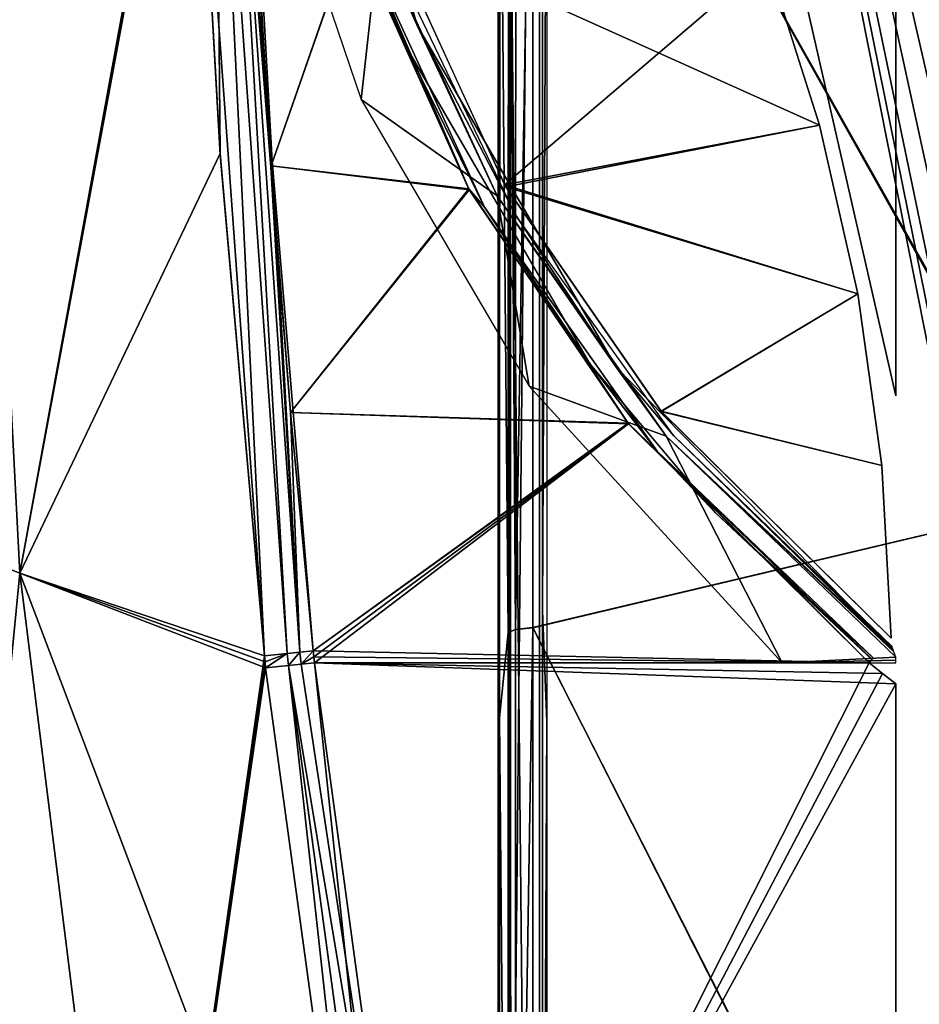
# Model space of a CAD drawing. Header units: millimetres. Extents: x -214 to 214, y -69 to 583.
# Tile 45 of 93: x -90 to -47, y 258 to 305. Entities that reach past the tile are written whole.
import ezdxf

# ---------------------------------------------------------------- set-up
doc = ezdxf.new("R2010")
doc.units = ezdxf.units.MM
doc.header["$LTSCALE"] = 62.021132
for name, color, linetype in [('134', 7, 'CONTINUOUS'), ('140', 7, 'CONTINUOUS'), ('143', 7, 'CONTINUOUS'), ('164', 7, 'CONTINUOUS'), ('171', 7, 'CONTINUOUS'), ('192', 7, 'CONTINUOUS'), ('194', 7, 'CONTINUOUS'), ('334', 7, 'CONTINUOUS'), ('337', 7, 'CONTINUOUS'), ('338', 7, 'CONTINUOUS'), ('340', 7, 'CONTINUOUS'), ('341', 7, 'CONTINUOUS'), ('342', 7, 'CONTINUOUS'), ('349', 7, 'CONTINUOUS'), ('350', 7, 'CONTINUOUS'), ('376', 7, 'CONTINUOUS'), ('377', 7, 'CONTINUOUS'), ('378', 7, 'CONTINUOUS'), ('379', 7, 'CONTINUOUS'), ('382', 7, 'CONTINUOUS'), ('409', 7, 'CONTINUOUS'), ('410', 7, 'CONTINUOUS'), ('545', 7, 'CONTINUOUS'), ('560', 7, 'CONTINUOUS'), ('580', 7, 'CONTINUOUS'), ('595', 7, 'CONTINUOUS'), ('607', 7, 'CONTINUOUS'), ('608', 7, 'CONTINUOUS'), ('69', 7, 'CONTINUOUS'), ('70', 7, 'CONTINUOUS'), ('76', 7, 'CONTINUOUS'), ('77', 7, 'CONTINUOUS'), ('80', 7, 'CONTINUOUS'), ('89', 7, 'CONTINUOUS'), ('90', 7, 'CONTINUOUS'), ('91', 7, 'CONTINUOUS')]:
    doc.layers.add(name, color=color, linetype=linetype)

msp = doc.modelspace()

# ---------------------------------------------------------------- linework, layer by layer
at = {"layer": '134', "color": 7, "linetype": 'Continuous'}
for points in [[(-64.85, 276.501, 199.836), (-64.85, 323.785, 190.854), (-64.65, 320.485, 190.064), (-64.85, 276.501, 199.836)], [(-64.65, 271.162, 199.105), (-64.85, 276.501, 199.836), (-64.65, 320.485, 190.064), (-64.65, 271.162, 199.105)], [(-64.85, 228.676, 205.245), (-64.85, 276.501, 199.836), (-64.65, 271.162, 199.105), (-64.85, 228.676, 205.245)], [(-64.65, 221.283, 204.255), (-64.85, 228.676, 205.245), (-64.65, 271.162, 199.105), (-64.65, 221.283, 204.255)]]:
    msp.add_3dface(points, dxfattribs=at)
at = {"layer": '140', "color": 7, "linetype": 'Continuous'}
for points in [[(-66.458, 275.594, 199.972), (-66.4, 320.675, 193.813), (-66.458, 322.444, 191.16), (-66.458, 275.594, 199.972)], [(-66.4, 271.344, 202.817), (-66.4, 320.675, 193.813), (-66.458, 275.594, 199.972), (-66.4, 271.344, 202.817)], [(-66.458, 228.219, 205.279), (-66.4, 271.344, 202.817), (-66.458, 275.594, 199.972), (-66.458, 228.219, 205.279)], [(-66.4, 221.462, 207.951), (-66.4, 271.344, 202.817), (-66.458, 228.219, 205.279), (-66.4, 221.462, 207.951)]]:
    msp.add_3dface(points, dxfattribs=at)
at = {"layer": '143', "color": 7, "linetype": 'Continuous'}
for points in [[(-40.038, 336.865, -212.139), (-40.038, 281.694, -223.035), (-65.32, 326.752, -205.329), (-40.038, 336.865, -212.139)], [(-65.32, 326.752, -205.329), (-40.038, 281.694, -223.035), (-65.32, 275.698, -214.89), (-65.32, 326.752, -205.329)], [(-40.038, 281.694, -223.035), (-40.038, 225.799, -229.229), (-65.32, 275.698, -214.89), (-40.038, 281.694, -223.035)], [(-65.32, 275.698, -214.89), (-40.038, 225.799, -229.229), (-65.32, 224.047, -220.382), (-65.32, 275.698, -214.89)]]:
    msp.add_3dface(points, dxfattribs=at)
at = {"layer": '164', "color": 7, "linetype": 'Continuous'}
for points in [[(-66.509, 275.455, -213.163), (-66.92, 320.676, -193.813), (-66.492, 326.375, -203.631), (-66.509, 275.455, -213.163)], [(-66.93, 271.343, -202.817), (-66.92, 320.676, -193.813), (-66.509, 275.455, -213.163), (-66.93, 271.343, -202.817)], [(-66.518, 223.94, -218.639), (-66.93, 271.343, -202.817), (-66.509, 275.455, -213.163), (-66.518, 223.94, -218.639)], [(-66.935, 221.458, -207.952), (-66.93, 271.343, -202.817), (-66.518, 223.94, -218.639), (-66.935, 221.458, -207.952)]]:
    msp.add_3dface(points, dxfattribs=at)
at = {"layer": '171', "color": 7, "linetype": 'Continuous'}
for points in [[(-66.492, 326.375, -203.631), (-66.146, 326.602, -204.644), (-66.154, 275.606, -214.191), (-66.492, 326.375, -203.631)], [(-65.32, 326.752, -205.329), (-65.32, 275.698, -214.89), (-66.154, 275.606, -214.191), (-65.32, 326.752, -205.329)], [(-66.146, 326.602, -204.644), (-65.32, 326.752, -205.329), (-66.154, 275.606, -214.191), (-66.146, 326.602, -204.644)], [(-66.509, 275.455, -213.163), (-66.492, 326.375, -203.631), (-66.154, 275.606, -214.191), (-66.509, 275.455, -213.163)], [(-65.32, 275.698, -214.89), (-65.32, 224.047, -220.382), (-66.158, 224.014, -219.674), (-65.32, 275.698, -214.89)], [(-66.154, 275.606, -214.191), (-65.32, 275.698, -214.89), (-66.158, 224.014, -219.674), (-66.154, 275.606, -214.191)], [(-66.518, 223.94, -218.639), (-66.509, 275.455, -213.163), (-66.158, 224.014, -219.674), (-66.518, 223.94, -218.639)], [(-66.509, 275.455, -213.163), (-66.154, 275.606, -214.191), (-66.158, 224.014, -219.674), (-66.509, 275.455, -213.163)]]:
    msp.add_3dface(points, dxfattribs=at)
at = {"layer": '192', "color": 7, "linetype": 'Continuous'}
for points in [[(-66.458, 322.444, -191.16), (-66.4, 320.675, -193.813), (-66.458, 275.594, -199.972), (-66.458, 322.444, -191.16)], [(-66.4, 320.675, -193.813), (-66.4, 271.344, -202.817), (-66.458, 275.594, -199.972), (-66.4, 320.675, -193.813)], [(-66.458, 275.594, -199.972), (-66.4, 271.344, -202.817), (-66.458, 228.219, -205.279), (-66.458, 275.594, -199.972)], [(-66.4, 271.344, -202.817), (-66.4, 221.462, -207.951), (-66.458, 228.219, -205.279), (-66.4, 271.344, -202.817)]]:
    msp.add_3dface(points, dxfattribs=at)
at = {"layer": '194', "color": 7, "linetype": 'Continuous'}
for points in [[(-64.85, 276.501, -199.836), (-64.85, 320.488, -190.063), (-64.85, 323.785, -190.854), (-64.85, 276.501, -199.836)], [(-64.85, 271.164, -199.105), (-64.85, 320.488, -190.063), (-64.85, 276.501, -199.836), (-64.85, 271.164, -199.105)], [(-64.85, 228.676, -205.245), (-64.85, 271.164, -199.105), (-64.85, 276.501, -199.836), (-64.85, 228.676, -205.245)], [(-64.85, 221.281, -204.255), (-64.85, 271.164, -199.105), (-64.85, 228.676, -205.245), (-64.85, 221.281, -204.255)]]:
    msp.add_3dface(points, dxfattribs=at)
at = {"layer": '334', "color": 7, "linetype": 'Continuous'}
for points in [[(-94.579, 232.262, -111.447), (-100.866, 282.584, -110.952), (-84.281, 231.977, -122.224), (-94.579, 232.262, -111.447)], [(-84.281, 231.977, -122.224), (-100.866, 282.584, -110.952), (-90.077, 278.325, -122.067), (-84.281, 231.977, -122.224)], [(-84.281, 231.977, -122.224), (-90.077, 278.325, -122.067), (-72.488, 231.842, -132.355), (-84.281, 231.977, -122.224)], [(-72.488, 231.842, -132.355), (-90.077, 278.325, -122.067), (-78.216, 273.753, -132.131), (-72.488, 231.842, -132.355)], [(-78.216, 273.753, -132.131), (-90.077, 278.325, -122.067), (-78.247, 274.046, -132.13), (-78.216, 273.753, -132.131)], [(-78.247, 274.046, -132.13), (-90.077, 278.325, -122.067), (-78.277, 274.338, -132.129), (-78.247, 274.046, -132.13)]]:
    msp.add_3dface(points, dxfattribs=at)
at = {"layer": '337', "color": 7, "linetype": 'Continuous'}
for points in [[(-48.458, 273.488, -133.967), (-47.81, 272.983, -133.989), (-75.864, 274, -133.009), (-48.458, 273.488, -133.967)], [(-75.864, 274, -133.009), (-47.81, 272.983, -133.989), (-70.161, 232.089, -133.209), (-75.864, 274, -133.009)], [(-49.101, 274, -133.944), (-48.458, 273.488, -133.967), (-75.864, 274, -133.009), (-49.101, 274, -133.944)], [(-70.161, 232.089, -133.209), (-47.81, 272.983, -133.989), (-47.81, 190.827, -133.989), (-70.161, 232.089, -133.209)]]:
    msp.add_3dface(points, dxfattribs=at)
at = {"layer": '338', "color": 7, "linetype": 'Continuous'}
for points in [[(-100.867, 282.584, 110.952), (-94.579, 232.264, 111.447), (-90.076, 278.325, 122.067), (-100.867, 282.584, 110.952)], [(-94.579, 232.264, 111.447), (-84.28, 231.977, 122.225), (-90.076, 278.325, 122.067), (-94.579, 232.264, 111.447)], [(-90.076, 278.325, 122.067), (-84.28, 231.977, 122.225), (-78.277, 274.338, 132.129), (-90.076, 278.325, 122.067)], [(-78.277, 274.338, 132.129), (-84.28, 231.977, 122.225), (-78.247, 274.046, 132.13), (-78.277, 274.338, 132.129)], [(-78.247, 274.046, 132.13), (-84.28, 231.977, 122.225), (-78.217, 273.753, 132.131), (-78.247, 274.046, 132.13)], [(-78.217, 273.753, 132.131), (-84.28, 231.977, 122.225), (-72.488, 231.845, 132.355), (-78.217, 273.753, 132.131)]]:
    msp.add_3dface(points, dxfattribs=at)
at = {"layer": '340', "color": 7, "linetype": 'Continuous'}
for points in [[(-78.217, 273.753, 132.131), (-72.488, 231.845, 132.355), (-77.111, 273.87, 132.762), (-78.217, 273.753, 132.131)], [(-77.111, 273.87, 132.762), (-71.412, 231.967, 132.961), (-75.864, 274, 133.009), (-77.111, 273.87, 132.762)], [(-77.111, 273.87, 132.762), (-72.488, 231.845, 132.355), (-71.412, 231.967, 132.961), (-77.111, 273.87, 132.762)], [(-75.864, 274, 133.009), (-71.412, 231.967, 132.961), (-70.161, 232.089, 133.209), (-75.864, 274, 133.009)]]:
    msp.add_3dface(points, dxfattribs=at)
at = {"layer": '341', "color": 7, "linetype": 'Continuous'}
for points in [[(-77.945, 297.99, 133.039), (-73.986, 309.332, 133.3), (-78.712, 310.321, 133.149), (-77.945, 297.99, 133.039)], [(-68.388, 296.83, 133.363), (-73.986, 309.332, 133.3), (-77.945, 297.99, 133.039), (-68.388, 296.83, 133.363)], [(-77.01, 286.076, 132.995), (-68.388, 296.83, 133.363), (-77.945, 297.99, 133.039), (-77.01, 286.076, 132.995)], [(-60.703, 285.533, 133.562), (-68.388, 296.83, 133.363), (-77.01, 286.076, 132.995), (-60.703, 285.533, 133.562)], [(-75.924, 274.582, 133.007), (-60.703, 285.533, 133.562), (-77.01, 286.076, 132.995), (-75.924, 274.582, 133.007)], [(-75.894, 274.291, 133.008), (-60.703, 285.533, 133.562), (-75.924, 274.582, 133.007), (-75.894, 274.291, 133.008)], [(-75.864, 274, 133.009), (-60.703, 285.533, 133.562), (-75.894, 274.291, 133.008), (-75.864, 274, 133.009)], [(-60.703, 285.533, 133.562), (-75.864, 274, 133.009), (-49.101, 274, 133.944), (-60.703, 285.533, 133.562)]]:
    msp.add_3dface(points, dxfattribs=at)
at = {"layer": '342', "color": 7, "linetype": 'Continuous'}
for points in [[(-74.838, 313.016, 133.011), (-73.673, 309.102, 133.216), (-71.503, 303.835, 133.01), (-74.838, 313.016, 133.011)], [(-73.986, 309.332, 133.3), (-68.388, 296.83, 133.363), (-73.673, 309.102, 133.216), (-73.986, 309.332, 133.3)], [(-73.673, 309.102, 133.216), (-68.388, 296.83, 133.363), (-67.65, 295.99, 133.291), (-73.673, 309.102, 133.216)], [(-73.673, 309.102, 133.216), (-67.65, 295.99, 133.291), (-71.503, 303.835, 133.01), (-73.673, 309.102, 133.216)], [(-71.503, 303.835, 133.01), (-67.65, 295.99, 133.291), (-62.544, 288.392, 133.202), (-71.503, 303.835, 133.01)], [(-68.388, 296.83, 133.363), (-60.703, 285.533, 133.562), (-67.65, 295.99, 133.291), (-68.388, 296.83, 133.363)], [(-67.65, 295.99, 133.291), (-60.703, 285.533, 133.562), (-59.319, 284.211, 133.515), (-67.65, 295.99, 133.291)], [(-67.65, 295.99, 133.291), (-59.319, 284.211, 133.515), (-62.544, 288.392, 133.202), (-67.65, 295.99, 133.291)], [(-62.544, 288.392, 133.202), (-59.319, 284.211, 133.515), (-56.506, 281.231, 133.386), (-62.544, 288.392, 133.202)], [(-60.703, 285.533, 133.562), (-49.101, 274, 133.944), (-59.319, 284.211, 133.515), (-60.703, 285.533, 133.562)], [(-59.319, 284.211, 133.515), (-49.101, 274, 133.944), (-48.964, 274.166, 133.86), (-59.319, 284.211, 133.515)], [(-59.319, 284.211, 133.515), (-48.964, 274.166, 133.86), (-56.506, 281.231, 133.386), (-59.319, 284.211, 133.515)], [(-56.506, 281.231, 133.386), (-48.964, 274.166, 133.86), (-48.961, 274.17, 133.855), (-56.506, 281.231, 133.386)], [(-48.903, 274.234, 133.644), (-56.506, 281.231, 133.386), (-48.961, 274.17, 133.855), (-48.903, 274.234, 133.644)]]:
    msp.add_3dface(points, dxfattribs=at)
at = {"layer": '349', "color": 7, "linetype": 'Continuous'}
for points in [[(-80.639, 323.019, 133.054), (-81.802, 322.989, 132.335), (-80.408, 298.521, 132.119), (-80.639, 323.019, 133.054)], [(-79.98, 323.04, 133.254), (-80.639, 323.019, 133.054), (-77.174, 274.453, 132.758), (-79.98, 323.04, 133.254)], [(-80.639, 323.019, 133.054), (-78.277, 274.338, 132.129), (-77.174, 274.453, 132.758), (-80.639, 323.019, 133.054)], [(-78.277, 274.338, 132.129), (-80.639, 323.019, 133.054), (-80.408, 298.521, 132.119), (-78.277, 274.338, 132.129)], [(-75.924, 274.582, 133.007), (-77.01, 286.076, 132.995), (-79.98, 323.04, 133.254), (-75.924, 274.582, 133.007)], [(-75.924, 274.582, 133.007), (-79.98, 323.04, 133.254), (-77.174, 274.453, 132.758), (-75.924, 274.582, 133.007)], [(-77.01, 286.076, 132.995), (-77.945, 297.99, 133.039), (-79.98, 323.04, 133.254), (-77.01, 286.076, 132.995)], [(-77.945, 297.99, 133.039), (-78.712, 310.321, 133.149), (-79.98, 323.04, 133.254), (-77.945, 297.99, 133.039)]]:
    msp.add_3dface(points, dxfattribs=at)
at = {"layer": '350', "color": 7, "linetype": 'Continuous'}
for points in [[(-100.867, 282.584, 110.952), (-90.076, 278.325, 122.067), (-92.699, 328.564, 122.047), (-100.867, 282.584, 110.952)], [(-90.076, 278.325, 122.067), (-81.814, 323.263, 132.339), (-92.699, 328.564, 122.047), (-90.076, 278.325, 122.067)], [(-90.076, 278.325, 122.067), (-81.802, 322.989, 132.335), (-81.814, 323.263, 132.339), (-90.076, 278.325, 122.067)], [(-90.076, 278.325, 122.067), (-78.277, 274.338, 132.129), (-81.802, 322.989, 132.335), (-90.076, 278.325, 122.067)], [(-81.802, 322.989, 132.335), (-78.277, 274.338, 132.129), (-80.408, 298.521, 132.119), (-81.802, 322.989, 132.335)]]:
    msp.add_3dface(points, dxfattribs=at)
at = {"layer": '376', "color": 7, "linetype": 'Continuous'}
for points in [[(-90.077, 278.325, -122.067), (-100.866, 282.584, -110.952), (-92.699, 328.565, -122.047), (-90.077, 278.325, -122.067)], [(-81.825, 323.538, -132.343), (-90.077, 278.325, -122.067), (-92.699, 328.565, -122.047), (-81.825, 323.538, -132.343)], [(-90.077, 278.325, -122.067), (-81.825, 323.538, -132.343), (-81.814, 323.264, -132.339), (-90.077, 278.325, -122.067)], [(-81.802, 322.989, -132.335), (-90.077, 278.325, -122.067), (-81.814, 323.264, -132.339), (-81.802, 322.989, -132.335)], [(-80.412, 298.577, -132.119), (-90.077, 278.325, -122.067), (-81.802, 322.989, -132.335), (-80.412, 298.577, -132.119)], [(-78.277, 274.338, -132.129), (-90.077, 278.325, -122.067), (-80.412, 298.577, -132.119), (-78.277, 274.338, -132.129)]]:
    msp.add_3dface(points, dxfattribs=at)
at = {"layer": '377', "color": 7, "linetype": 'Continuous'}
for points in [[(-80.412, 298.577, -132.119), (-81.802, 322.989, -132.335), (-80.639, 323.019, -133.054), (-80.412, 298.577, -132.119)], [(-80.639, 323.019, -133.054), (-79.98, 323.04, -133.254), (-77.175, 274.453, -132.758), (-80.639, 323.019, -133.054)], [(-78.277, 274.338, -132.129), (-80.412, 298.577, -132.119), (-80.639, 323.019, -133.054), (-78.277, 274.338, -132.129)], [(-78.277, 274.338, -132.129), (-80.639, 323.019, -133.054), (-77.175, 274.453, -132.758), (-78.277, 274.338, -132.129)], [(-79.98, 323.04, -133.254), (-79.293, 323.064, -133.339), (-76.56, 274.516, -132.933), (-79.98, 323.04, -133.254)], [(-77.175, 274.453, -132.758), (-79.98, 323.04, -133.254), (-76.56, 274.516, -132.933), (-77.175, 274.453, -132.758)], [(-76.56, 274.516, -132.933), (-79.293, 323.064, -133.339), (-78.712, 310.321, -133.149), (-76.56, 274.516, -132.933)], [(-77.945, 297.99, -133.039), (-76.56, 274.516, -132.933), (-78.712, 310.321, -133.149), (-77.945, 297.99, -133.039)], [(-77.01, 286.076, -132.995), (-76.56, 274.516, -132.933), (-77.945, 297.99, -133.039), (-77.01, 286.076, -132.995)], [(-75.924, 274.582, -133.007), (-76.56, 274.516, -132.933), (-77.01, 286.076, -132.995), (-75.924, 274.582, -133.007)]]:
    msp.add_3dface(points, dxfattribs=at)
at = {"layer": '378', "color": 7, "linetype": 'Continuous'}
for points in [[(-77.945, 297.99, -133.039), (-78.712, 310.321, -133.149), (-74, 309.372, -133.3), (-77.945, 297.99, -133.039)], [(-68.414, 296.877, -133.362), (-77.945, 297.99, -133.039), (-74, 309.372, -133.3), (-68.414, 296.877, -133.362)], [(-77.01, 286.076, -132.995), (-77.945, 297.99, -133.039), (-68.414, 296.877, -133.362), (-77.01, 286.076, -132.995)], [(-60.73, 285.566, -133.561), (-77.01, 286.076, -132.995), (-68.414, 296.877, -133.362), (-60.73, 285.566, -133.561)], [(-75.924, 274.582, -133.007), (-77.01, 286.076, -132.995), (-60.73, 285.566, -133.561), (-75.924, 274.582, -133.007)], [(-49.101, 274, -133.944), (-75.924, 274.582, -133.007), (-60.73, 285.566, -133.561), (-49.101, 274, -133.944)], [(-75.924, 274.582, -133.007), (-49.101, 274, -133.944), (-75.894, 274.291, -133.008), (-75.924, 274.582, -133.007)], [(-49.101, 274, -133.944), (-75.864, 274, -133.009), (-75.894, 274.291, -133.008), (-49.101, 274, -133.944)]]:
    msp.add_3dface(points, dxfattribs=at)
at = {"layer": '379', "color": 7, "linetype": 'Continuous'}
for points in [[(-71.519, 303.871, -133.01), (-73.673, 309.102, -133.216), (-74.845, 313.04, -133.011), (-71.519, 303.871, -133.01)], [(-68.414, 296.877, -133.362), (-74, 309.372, -133.3), (-73.673, 309.102, -133.216), (-68.414, 296.877, -133.362)], [(-67.65, 295.99, -133.291), (-68.414, 296.877, -133.362), (-73.673, 309.102, -133.216), (-67.65, 295.99, -133.291)], [(-67.65, 295.99, -133.291), (-73.673, 309.102, -133.216), (-71.519, 303.871, -133.01), (-67.65, 295.99, -133.291)], [(-62.566, 288.423, -133.201), (-67.65, 295.99, -133.291), (-71.519, 303.871, -133.01), (-62.566, 288.423, -133.201)], [(-60.73, 285.566, -133.561), (-68.414, 296.877, -133.362), (-67.65, 295.99, -133.291), (-60.73, 285.566, -133.561)], [(-59.319, 284.211, -133.515), (-60.73, 285.566, -133.561), (-67.65, 295.99, -133.291), (-59.319, 284.211, -133.515)], [(-59.319, 284.211, -133.515), (-67.65, 295.99, -133.291), (-62.566, 288.423, -133.201), (-59.319, 284.211, -133.515)], [(-56.524, 281.251, -133.386), (-59.319, 284.211, -133.515), (-62.566, 288.423, -133.201), (-56.524, 281.251, -133.386)], [(-49.101, 274, -133.944), (-60.73, 285.566, -133.561), (-48.964, 274.166, -133.86), (-49.101, 274, -133.944)], [(-48.964, 274.166, -133.86), (-60.73, 285.566, -133.561), (-59.319, 284.211, -133.515), (-48.964, 274.166, -133.86)], [(-48.964, 274.166, -133.86), (-59.319, 284.211, -133.515), (-48.961, 274.17, -133.855), (-48.964, 274.166, -133.86)], [(-48.903, 274.234, -133.644), (-59.319, 284.211, -133.515), (-56.524, 281.251, -133.386), (-48.903, 274.234, -133.644)], [(-59.319, 284.211, -133.515), (-48.903, 274.234, -133.644), (-48.961, 274.17, -133.855), (-59.319, 284.211, -133.515)]]:
    msp.add_3dface(points, dxfattribs=at)
at = {"layer": '382', "color": 7, "linetype": 'Continuous'}
for points in [[(-75.864, 274, 133.009), (-70.161, 232.089, 133.209), (-49.101, 274, 133.944), (-75.864, 274, 133.009)], [(-49.101, 274, 133.944), (-70.161, 232.089, 133.209), (-48.458, 273.488, 133.967), (-49.101, 274, 133.944)], [(-48.458, 273.488, 133.967), (-70.161, 232.089, 133.209), (-47.81, 272.983, 133.989), (-48.458, 273.488, 133.967)], [(-70.161, 232.089, 133.209), (-47.81, 190.827, 133.989), (-47.81, 272.983, 133.989), (-70.161, 232.089, 133.209)]]:
    msp.add_3dface(points, dxfattribs=at)
at = {"layer": '409', "color": 7, "linetype": 'Continuous'}
for points in [[(-78.247, 274.046, -132.13), (-78.277, 274.338, -132.129), (-77.175, 274.453, -132.758), (-78.247, 274.046, -132.13)], [(-78.216, 273.753, -132.131), (-78.247, 274.046, -132.13), (-77.175, 274.453, -132.758), (-78.216, 273.753, -132.131)], [(-78.216, 273.753, -132.131), (-77.175, 274.453, -132.758), (-77.11, 273.87, -132.762), (-78.216, 273.753, -132.131)], [(-77.175, 274.453, -132.758), (-76.56, 274.516, -132.933), (-77.11, 273.87, -132.762), (-77.175, 274.453, -132.758)], [(-77.11, 273.87, -132.762), (-76.56, 274.516, -132.933), (-76.5, 273.934, -132.935), (-77.11, 273.87, -132.762)], [(-76.56, 274.516, -132.933), (-75.924, 274.582, -133.007), (-76.5, 273.934, -132.935), (-76.56, 274.516, -132.933)], [(-75.924, 274.582, -133.007), (-75.894, 274.291, -133.008), (-76.5, 273.934, -132.935), (-75.924, 274.582, -133.007)], [(-75.894, 274.291, -133.008), (-75.864, 274, -133.009), (-76.5, 273.934, -132.935), (-75.894, 274.291, -133.008)]]:
    msp.add_3dface(points, dxfattribs=at)
at = {"layer": '410', "color": 7, "linetype": 'Continuous'}
for points in [[(-72.488, 231.842, -132.355), (-78.216, 273.753, -132.131), (-77.11, 273.87, -132.762), (-72.488, 231.842, -132.355)], [(-70.161, 232.089, -133.209), (-77.11, 273.87, -132.762), (-76.5, 273.934, -132.935), (-70.161, 232.089, -133.209)], [(-72.488, 231.842, -132.355), (-77.11, 273.87, -132.762), (-71.412, 231.967, -132.961), (-72.488, 231.842, -132.355)], [(-77.11, 273.87, -132.762), (-70.161, 232.089, -133.209), (-71.412, 231.967, -132.961), (-77.11, 273.87, -132.762)], [(-75.864, 274, -133.009), (-70.161, 232.089, -133.209), (-76.5, 273.934, -132.935), (-75.864, 274, -133.009)]]:
    msp.add_3dface(points, dxfattribs=at)
at = {"layer": '545', "color": 7, "linetype": 'Continuous'}
msp.add_3dface([(-52.128, 305.853, -134), (-47.8, 344, -134), (-47.8, 286.878, -134), (-52.128, 305.853, -134)], dxfattribs=at)
at = {"layer": '560', "color": 7, "linetype": 'Continuous'}
for points in [[(-66.62, 296.97, -133.426), (-72.281, 309.308, -133.36), (-51.486, 299.949, -133.98), (-66.62, 296.97, -133.426)], [(-51.486, 299.949, -133.98), (-72.281, 309.308, -133.36), (-54.018, 307.913, -133.979), (-51.486, 299.949, -133.98)], [(-49.637, 291.802, -133.981), (-66.62, 296.97, -133.426), (-51.486, 299.949, -133.98), (-49.637, 291.802, -133.981)], [(-59.126, 286.129, -133.62), (-66.62, 296.97, -133.426), (-49.637, 291.802, -133.981), (-59.126, 286.129, -133.62)], [(-48.483, 283.53, -133.982), (-59.126, 286.129, -133.62), (-49.637, 291.802, -133.981), (-48.483, 283.53, -133.982)], [(-48.031, 275.192, -133.982), (-59.126, 286.129, -133.62), (-48.483, 283.53, -133.982), (-48.031, 275.192, -133.982)]]:
    msp.add_3dface(points, dxfattribs=at)
at = {"layer": '580', "color": 7, "linetype": 'Continuous'}
msp.add_3dface([(-47.8, 286.878, 134), (-47.8, 344, 134), (-52.129, 305.858, 134), (-47.8, 286.878, 134)], dxfattribs=at)
at = {"layer": '595', "color": 7, "linetype": 'Continuous'}
for points in [[(-72.287, 309.324, 133.36), (-66.683, 297.063, 133.424), (-54.018, 307.913, 133.979), (-72.287, 309.324, 133.36)], [(-54.018, 307.913, 133.979), (-66.683, 297.063, 133.424), (-51.486, 299.949, 133.98), (-54.018, 307.913, 133.979)], [(-51.486, 299.949, 133.98), (-66.683, 297.063, 133.424), (-49.637, 291.802, 133.981), (-51.486, 299.949, 133.98)], [(-66.683, 297.063, 133.424), (-59.13, 286.138, 133.62), (-49.637, 291.802, 133.981), (-66.683, 297.063, 133.424)], [(-49.637, 291.802, 133.981), (-59.13, 286.138, 133.62), (-48.483, 283.53, 133.982), (-49.637, 291.802, 133.981)], [(-59.13, 286.138, 133.62), (-48.031, 275.192, 133.982), (-48.483, 283.53, 133.982), (-59.13, 286.138, 133.62)]]:
    msp.add_3dface(points, dxfattribs=at)
at = {"layer": '607', "color": 7, "linetype": 'Continuous'}
for points in [[(-76.166, 323.129, 131.731), (-70.909, 304.767, 131.633), (-76.161, 323.13, 131.735), (-76.166, 323.129, 131.731)], [(-76.166, 323.129, 131.731), (-72.748, 308.898, 131.537), (-70.909, 304.767, 131.633), (-76.166, 323.129, 131.731)], [(-76.161, 323.13, 131.735), (-70.909, 304.767, 131.633), (-76.081, 323.139, 131.94), (-76.161, 323.13, 131.735)], [(-76.081, 323.139, 131.94), (-70.909, 304.767, 131.633), (-72.171, 308.162, 131.836), (-76.081, 323.139, 131.94)], [(-72.748, 308.898, 131.537), (-67.04, 296.538, 131.606), (-70.909, 304.767, 131.633), (-72.748, 308.898, 131.537)], [(-72.171, 308.162, 131.836), (-70.909, 304.767, 131.633), (-66.166, 295.617, 131.92), (-72.171, 308.162, 131.836)], [(-70.909, 304.767, 131.633), (-67.04, 296.538, 131.606), (-61.3, 288.262, 131.837), (-70.909, 304.767, 131.633)], [(-70.909, 304.767, 131.633), (-61.3, 288.262, 131.837), (-66.166, 295.617, 131.92), (-70.909, 304.767, 131.633)], [(-67.04, 296.538, 131.606), (-58.886, 284.936, 131.822), (-61.3, 288.262, 131.837), (-67.04, 296.538, 131.606)], [(-66.166, 295.617, 131.92), (-61.3, 288.262, 131.837), (-58.518, 284.953, 132.127), (-66.166, 295.617, 131.92)], [(-61.3, 288.262, 131.837), (-58.886, 284.936, 131.822), (-47.938, 274.631, 132.268), (-61.3, 288.262, 131.837)], [(-61.3, 288.262, 131.837), (-47.938, 274.631, 132.268), (-58.518, 284.953, 132.127), (-61.3, 288.262, 131.837)], [(-58.886, 284.936, 131.822), (-47.809, 274.267, 132.188), (-47.9, 274.522, 132.223), (-58.886, 284.936, 131.822)], [(-47.938, 274.631, 132.268), (-58.886, 284.936, 131.822), (-47.9, 274.522, 132.223), (-47.938, 274.631, 132.268)], [(-47.938, 274.631, 132.268), (-47.961, 274.7, 132.316), (-58.518, 284.953, 132.127), (-47.938, 274.631, 132.268)], [(-58.518, 284.953, 132.127), (-47.961, 274.7, 132.316), (-47.987, 274.782, 132.476), (-58.518, 284.953, 132.127)]]:
    msp.add_3dface(points, dxfattribs=at)
at = {"layer": '608', "color": 7, "linetype": 'Continuous'}
for points in [[(-73.602, 301.193, 131.419), (-72.748, 308.898, 131.537), (-78.98, 317.023, 131.439), (-73.602, 301.193, 131.419)], [(-67.04, 296.538, 131.606), (-72.748, 308.898, 131.537), (-73.602, 301.193, 131.419), (-67.04, 296.538, 131.606)], [(-65.504, 287.345, 131.601), (-67.04, 296.538, 131.606), (-73.602, 301.193, 131.419), (-65.504, 287.345, 131.601)], [(-58.886, 284.936, 131.822), (-67.04, 296.538, 131.606), (-65.504, 287.345, 131.601), (-58.886, 284.936, 131.822)], [(-53.292, 274, 131.997), (-58.886, 284.936, 131.822), (-65.504, 287.345, 131.601), (-53.292, 274, 131.997)], [(-47.809, 274.267, 132.188), (-58.886, 284.936, 131.822), (-53.292, 274, 131.997), (-47.809, 274.267, 132.188)], [(-47.809, 274.267, 132.188), (-53.292, 274, 131.997), (-47.808, 274.133, 132.188), (-47.809, 274.267, 132.188)], [(-53.292, 274, 131.997), (-47.808, 274, 132.188), (-47.808, 274.133, 132.188), (-53.292, 274, 131.997)]]:
    msp.add_3dface(points, dxfattribs=at)
at = {"layer": '69', "color": 7, "linetype": 'Continuous'}
for points in [[(65, 383.682, -137.5), (-65, 383.682, -137.5), (-65, 157, -137.5), (65, 383.682, -137.5)], [(65, 157, -137.5), (65, 383.682, -137.5), (-65, 157, -137.5), (65, 157, -137.5)]]:
    msp.add_3dface(points, dxfattribs=at)
at = {"layer": '70', "color": 7, "linetype": 'Continuous'}
for points in [[(65, 157, 137.5), (15, 166.2, 137.5), (-65, 383.682, 137.5), (65, 157, 137.5)], [(-65, 383.682, 137.5), (15, 166.2, 137.5), (-15, 166.2, 137.5), (-65, 383.682, 137.5)], [(65, 383.682, 137.5), (65, 157, 137.5), (-65, 383.682, 137.5), (65, 383.682, 137.5)], [(-65, 157, 137.5), (-65, 383.682, 137.5), (-20, 157, 137.5), (-65, 157, 137.5)], [(-20, 157, 137.5), (-65, 383.682, 137.5), (-20, 161.2, 137.5), (-20, 157, 137.5)], [(-20, 161.2, 137.5), (-65, 383.682, 137.5), (-19.326, 163.705, 137.5), (-20, 161.2, 137.5)], [(-19.326, 163.705, 137.5), (-65, 383.682, 137.5), (-17.504, 165.527, 137.5), (-19.326, 163.705, 137.5)], [(-17.504, 165.527, 137.5), (-65, 383.682, 137.5), (-15, 166.2, 137.5), (-17.504, 165.527, 137.5)]]:
    msp.add_3dface(points, dxfattribs=at)
at = {"layer": '76', "color": 7, "linetype": 'Continuous'}
for points in [[(-67, 373.028, 137.5), (-65, 373.028, 137.5), (-65, 172.128, 137.5), (-67, 373.028, 137.5)], [(-67, 172.128, 137.5), (-67, 373.028, 137.5), (-65, 172.128, 137.5), (-67, 172.128, 137.5)]]:
    msp.add_3dface(points, dxfattribs=at)
at = {"layer": '77', "color": 7, "linetype": 'Continuous'}
for points in [[(-67, 172.128, -137.5), (-65, 172.128, -137.5), (-65, 373.028, -137.5), (-67, 172.128, -137.5)], [(-67, 373.028, -137.5), (-67, 172.128, -137.5), (-65, 373.028, -137.5), (-67, 373.028, -137.5)]]:
    msp.add_3dface(points, dxfattribs=at)
at = {"layer": '80', "color": 7, "linetype": 'Continuous'}
for points in [[(-67, 373.028, 137.5), (-67, 172.128, 137.5), (-67, 71.088, 143.106), (-67, 373.028, 137.5)], [(-67, 372.582, 157.91), (-67, 373.028, 137.5), (-67, 71.088, 143.106), (-67, 372.582, 157.91)], [(-67, 172.128, -137.5), (-67, 373.028, -137.5), (-67, 372.582, -157.91), (-67, 172.128, -137.5)], [(-67, 71.088, -143.106), (-67, 172.128, -137.5), (-67, 372.582, -157.91), (-67, 71.088, -143.106)], [(-67, 369.978, 178.157), (-67, 372.582, 157.91), (-67, 93.782, 175.178), (-67, 369.978, 178.157)], [(-67, 93.782, 175.178), (-67, 372.582, 157.91), (-67, 71.088, 143.106), (-67, 93.782, 175.178)], [(-67, 93.782, -175.178), (-67, 71.088, -143.106), (-67, 372.582, -157.91), (-67, 93.782, -175.178)], [(-67, 369.978, -178.157), (-67, 93.782, -175.178), (-67, 372.582, -157.91), (-67, 369.978, -178.157)], [(-67, 323.555, 190.635), (-67, 369.978, 178.157), (-67, 120.501, 203.983), (-67, 323.555, 190.635)], [(-67, 120.501, 203.983), (-67, 369.978, 178.157), (-67, 93.782, 175.178), (-67, 120.501, 203.983)], [(-67, 323.555, -190.635), (-67, 93.782, -175.178), (-67, 369.978, -178.157), (-67, 323.555, -190.635)], [(-67, 276.326, 199.599), (-67, 323.555, 190.635), (-67, 120.501, 203.983), (-67, 276.326, 199.599)], [(-67, 276.326, -199.599), (-67, 93.782, -175.178), (-67, 323.555, -190.635), (-67, 276.326, -199.599)], [(-67, 228.559, 204.997), (-67, 276.326, 199.599), (-67, 120.501, 203.983), (-67, 228.559, 204.997)], [(-67, 120.501, -203.983), (-67, 93.782, -175.178), (-67, 276.326, -199.599), (-67, 120.501, -203.983)], [(-67, 228.559, -204.997), (-67, 120.501, -203.983), (-67, 276.326, -199.599), (-67, 228.559, -204.997)]]:
    msp.add_3dface(points, dxfattribs=at)
at = {"layer": '89', "color": 7, "linetype": 'Continuous'}
for points in [[(-39.96, 281.697, 223.055), (-39.96, 336.872, 212.159), (-65.319, 326.739, 205.332), (-39.96, 281.697, 223.055)], [(-65.319, 275.684, 214.893), (-39.96, 281.697, 223.055), (-65.319, 326.739, 205.332), (-65.319, 275.684, 214.893)], [(-39.96, 225.798, 229.25), (-39.96, 281.697, 223.055), (-65.319, 275.684, 214.893), (-39.96, 225.798, 229.25)], [(-65.319, 224.034, 220.383), (-39.96, 225.798, 229.25), (-65.319, 275.684, 214.893), (-65.319, 224.034, 220.383)]]:
    msp.add_3dface(points, dxfattribs=at)
at = {"layer": '90', "color": 7, "linetype": 'Continuous'}
for points in [[(-66.155, 275.61, 214.188), (-66.148, 326.605, 204.641), (-66.492, 326.376, 203.631), (-66.155, 275.61, 214.188)], [(-65.319, 275.684, 214.893), (-65.319, 326.739, 205.332), (-66.155, 275.61, 214.188), (-65.319, 275.684, 214.893)], [(-65.319, 326.739, 205.332), (-66.148, 326.605, 204.641), (-66.155, 275.61, 214.188), (-65.319, 326.739, 205.332)], [(-66.509, 275.455, 213.163), (-66.155, 275.61, 214.188), (-66.492, 326.376, 203.631), (-66.509, 275.455, 213.163)], [(-65.319, 224.034, 220.383), (-65.319, 275.684, 214.893), (-66.159, 224.019, 219.673), (-65.319, 224.034, 220.383)], [(-65.319, 275.684, 214.893), (-66.155, 275.61, 214.188), (-66.159, 224.019, 219.673), (-65.319, 275.684, 214.893)], [(-66.518, 223.94, 218.639), (-66.159, 224.019, 219.673), (-66.509, 275.455, 213.163), (-66.518, 223.94, 218.639)], [(-66.159, 224.019, 219.673), (-66.155, 275.61, 214.188), (-66.509, 275.455, 213.163), (-66.159, 224.019, 219.673)]]:
    msp.add_3dface(points, dxfattribs=at)
at = {"layer": '91', "color": 7, "linetype": 'Continuous'}
for points in [[(-66.509, 275.455, 213.163), (-66.492, 326.376, 203.631), (-66.92, 320.676, 193.813), (-66.509, 275.455, 213.163)], [(-66.93, 271.343, 202.818), (-66.509, 275.455, 213.163), (-66.92, 320.676, 193.813), (-66.93, 271.343, 202.818)], [(-66.518, 223.94, 218.639), (-66.509, 275.455, 213.163), (-66.93, 271.343, 202.818), (-66.518, 223.94, 218.639)], [(-66.935, 221.458, 207.952), (-66.518, 223.94, 218.639), (-66.93, 271.343, 202.818), (-66.935, 221.458, 207.952)]]:
    msp.add_3dface(points, dxfattribs=at)

doc.saveas('drawing.dxf')
